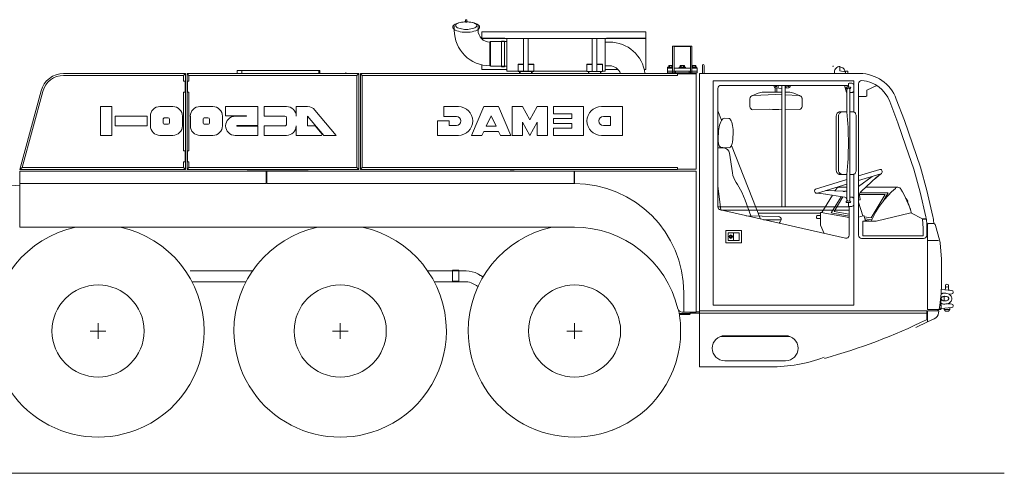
# Model space of a CAD drawing. Extents: x 9713 to 74602, y 19909 to 104081.
# Tile 20 of 25: x 68299 to 74602, y 19950 to 22857. Entities that reach past the tile are written whole.
import ezdxf

# ---------------------------------------------------------------- set-up
doc = ezdxf.new("R2010")
doc.units = 0
doc.header["$LTSCALE"] = 100
doc.header["$MEASUREMENT"] = 0
doc.layers.add('11', color=7, linetype='Continuous')

msp = doc.modelspace()

# ---------------------------------------------------------------- linework, layer by layer
at = {"layer": '11', "color": 7, "linetype": 'Continuous', "lineweight": 9}
for p, q in [((71151.8, 22855), (71151.8, 22852.2)), ((71151.8, 22852.2), (71151.8, 22841.1)), ((71151.8, 22841.1), (71161.8, 22841.1)), ((71159.8, 22857), (71153.8, 22857)), ((71161.8, 22841.1), (71161.8, 22855)), ((71080.6, 22789.7), (71080.6, 22817.3)), ((71233, 22817.3), (71233, 22789.7)), ((71257.8, 22779.4), (71257.8, 22736.4)), ((72307.8, 22779.4), (71257.8, 22779.4)), ((72307.8, 22537), (72307.8, 22779.4)), ((71405.3, 22737.8), (71253.4, 22737.8)), ((72307.8, 22736.4), (71257.8, 22736.4)), ((71309.2, 22713.5), (71312.2, 22716.5)), ((71309.2, 22713.5), (71309.2, 22561.1)), ((71312.2, 22716.5), (71312.2, 22558.1)), ((71312.2, 22716.5), (71416.8, 22716.5)), ((71382.7, 22555.1), (71382.7, 22719.5)), ((71382.7, 22719.5), (71402.7, 22719.5)), ((71402.7, 22719.5), (71402.7, 22555.1)), ((71416.8, 22527.3), (71416.8, 22737.8)), ((71416.8, 22716.5), (71416.8, 22558.1)), ((71523.9, 22737.8), (71523.9, 22524.3)), ((71553.9, 22524.3), (71553.9, 22737.8)), ((71963.9, 22737.8), (71963.9, 22524.3)), ((71993.9, 22524.3), (71993.9, 22737.8)), ((72046.8, 22737.8), (72046.8, 22527.3)), ((72074.4, 22713.5), (72046.8, 22713.5)), ((72307.8, 22737.8), (72054.8, 22737.8)), ((72478.4, 22687.1), (72488.4, 22687.1)), ((72478.4, 22511.9), (72478.4, 22687.1)), ((72488.4, 22687.1), (72488.4, 22684.6)), ((72592.4, 22687.1), (72488.4, 22687.1)), ((72488.4, 22687.1), (72488.4, 22511.9)), ((72488.4, 22684.6), (72592.4, 22684.6)), ((72602.4, 22687.1), (72592.4, 22687.1)), ((72592.4, 22687.1), (72592.4, 22509.9)), ((72592.4, 22684.6), (72592.4, 22687.1)), ((72602.4, 22509.9), (72602.4, 22687.1)), ((71257.8, 22566.9), (71257.8, 22537)), ((71488.9, 22571.2), (71488.9, 22524.3)), ((71523.9, 22571.2), (71488.9, 22571.2)), ((71523.9, 22569.3), (71488.9, 22569.3)), ((71588.9, 22571.2), (71553.9, 22571.2)), ((71588.9, 22569.3), (71553.9, 22569.3)), ((71588.9, 22524.3), (71588.9, 22571.2)), ((71928.9, 22571.2), (71928.9, 22524.3)), ((71963.9, 22571.2), (71928.9, 22571.2)), ((71963.9, 22569.3), (71928.9, 22569.3)), ((72028.9, 22571.2), (71993.9, 22571.2)), ((72028.9, 22569.3), (71993.9, 22569.3)), ((72028.9, 22524.3), (72028.9, 22571.2)), ((69359.8, 22511.9), (68579.9, 22511.9)), ((69347.8, 22499.9), (69359.8, 22511.9)), ((69359.8, 21897), (69359.8, 22511.9)), ((69369.8, 22511.9), (69381.8, 22499.9)), ((69369.8, 22511.9), (69369.8, 21897)), ((70469.8, 22511.9), (69369.8, 22511.9)), ((69690.6, 22532.2), (70212.6, 22532.2)), ((69690.6, 22511.9), (69690.6, 22532.2)), ((69720.6, 22511.9), (69720.6, 22532.2)), ((70219.9, 22532.2), (70212.6, 22532.2)), ((70212.6, 22532.2), (70212.6, 22511.9)), ((70212.6, 22532.2), (70212.6, 22511.9)), ((70219.9, 22511.9), (70219.9, 22532.2)), ((70283, 22512.2), (70219.9, 22512.2)), ((70219.9, 22512.2), (70219.9, 22511.9)), ((70384.8, 22517.2), (70388.1, 22517.2)), ((70469.8, 22511.9), (70457.8, 22499.9)), ((70469.8, 21897), (70469.8, 22511.9)), ((70491.8, 22499.9), (70479.8, 22511.9)), ((70479.8, 22511.9), (70479.8, 21897)), ((72509.8, 22511.9), (70479.8, 22511.9)), ((71416.8, 22538.4), (71257.8, 22538.4)), ((71257.8, 22537), (71416.8, 22537)), ((71312.2, 22558.1), (71309.2, 22561.1)), ((71416.8, 22558.1), (71312.2, 22558.1)), ((71402.7, 22555.1), (71382.7, 22555.1)), ((71928.9, 22527.3), (71416.8, 22527.3)), ((71488.9, 22524.3), (71523.9, 22524.3)), ((71498.9, 22524.3), (71498.9, 22511.9)), ((71501.9, 22524.3), (71498.9, 22524.3)), ((71501.9, 22511.9), (71501.9, 22524.3)), ((71523.9, 22524.3), (71553.9, 22524.3)), ((71553.9, 22524.3), (71588.9, 22524.3)), ((71575.9, 22524.3), (71575.9, 22511.9)), ((71578.9, 22524.3), (71575.9, 22524.3)), ((71578.9, 22511.9), (71578.9, 22524.3)), ((71928.9, 22524.3), (71963.9, 22524.3)), ((71938.9, 22524.3), (71938.9, 22511.9)), ((71941.9, 22524.3), (71938.9, 22524.3)), ((71941.9, 22511.9), (71941.9, 22524.3)), ((71963.9, 22524.3), (71993.9, 22524.3)), ((71993.9, 22524.3), (72028.9, 22524.3)), ((72015.9, 22524.3), (72015.9, 22511.9)), ((72018.9, 22524.3), (72015.9, 22524.3)), ((72018.9, 22511.9), (72018.9, 22524.3)), ((72046.8, 22527.3), (72028.9, 22527.3)), ((72046.8, 22561.1), (72074.4, 22561.1)), ((72128.7, 22538.4), (72046.8, 22538.4)), ((72046.8, 22537), (72130, 22537)), ((72307.8, 22538.4), (72296.7, 22538.4)), ((72297, 22537), (72307.8, 22537)), ((72445.4, 22547.1), (72478.4, 22547.1)), ((72445.4, 22527.1), (72445.4, 22547.1)), ((72445.4, 22527.1), (72635.4, 22527.1)), ((72445.4, 22517.1), (72445.4, 22527.1)), ((72478.4, 22527.1), (72445.4, 22527.1)), ((72635.4, 22517.1), (72445.4, 22517.1)), ((72478.4, 22553.6), (72446.4, 22553.1)), ((72446.4, 22553.1), (72446.4, 22547.1)), ((72446.4, 22547.1), (72478.4, 22547.1)), ((72452.5, 22511.9), (72452.5, 22515.8)), ((72453.2, 22553.6), (72453.2, 22562.2)), ((72478.4, 22553.6), (72453.2, 22553.6)), ((72455.1, 22553.6), (72455.1, 22553.1)), ((72455.1, 22553.1), (72477.6, 22553.1)), ((72456, 22563.6), (72476.8, 22563.6)), ((72456, 22517.1), (72476.8, 22517.1)), ((72458.8, 22562.2), (72458.8, 22553.6)), ((72459.3, 22511.9), (72459.3, 22515.9)), ((72473.4, 22511.9), (72473.4, 22515.9)), ((72473.9, 22562.2), (72473.9, 22553.6)), ((72477.6, 22553.1), (72477.6, 22553.6)), ((72488.4, 22547.1), (72592.4, 22547.1)), ((72592.4, 22527.1), (72488.4, 22527.1)), ((72490.3, 22517), (72490.3, 22511.9)), ((72590.3, 22517), (72490.3, 22517)), ((72496.8, 22527.1), (72496.8, 22517.1)), ((72509.8, 22499.9), (72509.8, 22511.9)), ((72509.8, 22509.9), (72629.8, 22509.9)), ((72560.4, 22553.1), (72520.4, 22553.1)), ((72520.4, 22553.1), (72520.4, 22547.1)), ((72520.4, 22547.1), (72560.4, 22547.1)), ((72526.5, 22515.8), (72526.5, 22509.9)), ((72527.2, 22553.6), (72527.2, 22562.2)), ((72553.6, 22553.6), (72527.2, 22553.6)), ((72529.1, 22553.6), (72529.1, 22553.1)), ((72529.1, 22553.1), (72551.6, 22553.1)), ((72530, 22563.6), (72550.8, 22563.6)), ((72530, 22517.1), (72550.8, 22517.1)), ((72532.8, 22562.2), (72532.8, 22553.6)), ((72533.3, 22509.9), (72533.3, 22515.9)), ((72547.4, 22509.9), (72547.4, 22515.9)), ((72547.9, 22562.2), (72547.9, 22553.6)), ((72551.6, 22553.1), (72551.6, 22553.6)), ((72553.6, 22562.2), (72553.6, 22553.6)), ((72554.2, 22509.9), (72554.2, 22515.8)), ((72560.4, 22547.1), (72560.4, 22553.1)), ((72583.8, 22527.1), (72583.8, 22517.1)), ((72590.3, 22509.9), (72590.3, 22517)), ((72627.6, 22553.6), (72602.4, 22553.6)), ((72634.4, 22553.1), (72602.4, 22553.1)), ((72602.4, 22547.1), (72634.4, 22547.1)), ((72602.4, 22547.1), (72635.4, 22547.1)), ((72635.4, 22527.1), (72602.4, 22527.1)), ((72603.1, 22553.6), (72603.1, 22553.1)), ((72603.1, 22553.1), (72625.6, 22553.1)), ((72604, 22563.6), (72624.8, 22563.6)), ((72604, 22517.1), (72624.8, 22517.1)), ((72606.8, 22562.2), (72606.8, 22553.6)), ((72607.3, 22509.9), (72607.3, 22515.9)), ((72621.4, 22509.9), (72621.4, 22515.9)), ((72621.9, 22562.2), (72621.9, 22553.6)), ((72625.6, 22553.1), (72625.6, 22553.6)), ((72627.6, 22562.2), (72627.6, 22553.6)), ((72628.2, 22515.8), (72628.2, 22509.9)), ((72629.8, 22509.9), (72629.8, 21899)), ((72634.4, 22547.1), (72634.4, 22553.1)), ((72635.4, 22547.1), (72635.4, 22527.1)), ((72635.4, 22527.1), (72635.4, 22517.1)), ((72649.8, 22511.9), (72649.8, 20976.9)), ((73675.6, 22511.9), (72649.8, 22511.9)), ((72668.8, 22511.9), (72668.8, 22563.4)), ((72680.8, 22511.9), (72668.8, 22511.9)), ((72680.8, 22563.4), (72680.8, 22549.6)), ((72680.8, 22549.6), (72680.8, 22526.9)), ((72680.8, 22526.9), (72680.8, 22511.9)), ((73514.8, 22521.9), (73514.8, 22511.9)), ((73514.8, 22511.9), (73584.8, 22511.9)), ((73549.8, 22556.9), (73549.8, 22553.9)), ((73549.8, 22553.9), (73549.8, 22529.9)), ((73549.8, 22529.9), (73581.8, 22521.9)), ((73599.9, 22526.9), (73581.4, 22526.9)), ((73581.8, 22521.9), (73584.8, 22521.9)), ((73584.8, 22511.9), (73584.8, 22521.9)), ((73599.9, 22511.9), (73599.9, 22526.9)), ((69347.8, 22499.9), (68579.9, 22499.9)), ((69347.8, 22461.9), (69347.8, 22499.9)), ((69359.8, 22461.9), (69347.8, 22461.9)), ((69357.8, 22461.9), (69357.8, 22391.9)), ((69369.8, 22461.9), (69381.8, 22461.9)), ((69371.8, 22461.9), (69371.8, 22391.9)), ((69381.8, 22461.9), (69381.8, 22499.9)), ((69381.8, 22499.9), (70457.8, 22499.9)), ((70457.8, 22499.9), (70457.8, 21909)), ((70491.8, 21909), (70491.8, 22499.9)), ((70491.8, 22499.9), (72509.8, 22499.9)), ((72738.5, 22466.1), (72738.5, 21026.7)), ((73638.5, 22466.1), (72738.5, 22466.1)), ((73603.5, 22444.9), (73603.5, 22424.9)), ((73626, 22449.9), (73608.5, 22449.9)), ((73638.5, 22265.6), (73638.5, 22466.1)), ((73668.5, 21475.3), (73668.5, 22446.6)), ((68435, 22400.8), (68299.8, 21897)), ((68446.6, 22397.7), (68315.4, 21909)), ((69347.8, 22391.9), (69359.8, 22391.9)), ((69347.8, 22017), (69347.8, 22391.9)), ((69381.8, 22391.9), (69369.8, 22391.9)), ((69381.8, 22017), (69381.8, 22391.9)), ((72768.5, 21657), (72768.5, 22416.1)), ((72788.5, 22436.1), (73588.5, 22436.1)), ((72985.2, 22368.8), (73025.8, 22385.7)), ((73140, 22378.2), (72993.1, 22370.7)), ((73060.4, 22392.7), (73140.1, 22392.7)), ((73128.8, 22429.8), (73128.8, 22431.6)), ((73135, 22392.7), (73135, 22417.7)), ((73178.5, 22415.8), (73137.8, 22419.8)), ((73178.5, 22376.2), (73140, 22378.2)), ((73178.5, 22392.7), (73140.1, 22392.7)), ((73145, 22417.7), (73145, 22395.7)), ((73154.8, 22418.2), (73154.8, 22436.1)), ((73178.5, 22436.1), (73178.5, 21657)), ((73198.5, 22436.1), (73178.5, 22436.1)), ((73198.5, 22422.2), (73198.5, 22436.1)), ((73198.5, 22409), (73198.5, 22422.2)), ((73221.8, 22419.8), (73198.5, 22417.5)), ((73198.5, 22402.9), (73198.5, 22409)), ((73198.5, 22270.6), (73198.5, 22402.9)), ((73219.7, 22392.7), (73198.5, 22392.7)), ((73204.8, 22418.2), (73204.8, 22436.1)), ((73230.8, 22431.6), (73230.8, 22429.8)), ((73294.9, 22368.8), (73254.3, 22385.7)), ((73579.5, 22436.1), (73592, 22389.5)), ((73592, 22389.5), (73594.1, 22389.5)), ((73603.5, 22424.9), (73593.5, 22424.9)), ((73593.5, 22414.9), (73596, 22414.9)), ((73594.5, 22265.8), (73594.5, 22409.9)), ((73613.5, 22424.9), (73603.5, 22424.9)), ((73611, 22414.9), (73613.5, 22414.9)), ((73612.5, 22409.9), (73612.5, 21702)), ((73612.5, 22389.9), (73626, 22389.9)), ((73638.5, 22419.9), (73638.5, 22437.4)), ((73638.5, 22402.4), (73638.5, 22419.9)), ((73720.7, 22369.4), (73720.7, 22402.7)), ((73722.4, 22405.4), (73785.6, 22434.9)), ((72973.1, 22350.7), (72973.1, 22300.1)), ((73286.9, 22370.7), (73198.5, 22375.1)), ((73307.1, 22301.2), (73307.1, 22350.4)), ((73668.5, 22364.9), (73716.2, 22364.9)), ((73867.9, 22332.9), (73919.5, 22196.5)), ((73961.8, 22211.9), (73910.1, 22348.5)), ((68816.9, 22300.4), (68888.8, 22300.4)), ((68816.9, 22115.6), (68816.9, 22300.4)), ((68888.8, 22300.4), (68888.8, 22115.6)), ((69196.7, 22300.1), (69278.8, 22300.1)), ((69452.5, 22300.1), (69534.7, 22300.1)), ((69616.9, 22300.1), (69822.2, 22300.1)), ((69616.9, 22241.1), (69616.9, 22300.1)), ((69822.2, 22300.1), (69822.2, 22178.2)), ((69863.2, 22300.1), (70007, 22300.1)), ((69863.2, 22238.5), (69863.2, 22300.1)), ((70068.6, 22300.1), (70141.5, 22300.1)), ((70068.6, 22238.5), (70068.6, 22300.1)), ((70188.6, 22278.1), (70325.2, 22115.3)), ((71014.3, 22300.1), (71014.3, 22237.1)), ((71106.7, 22300.1), (71014.3, 22300.1)), ((71190.7, 22115.3), (71270.5, 22300.1)), ((71270.5, 22300.1), (71362.9, 22300.1)), ((71362.9, 22300.1), (71442.7, 22115.3)), ((71451.1, 22300.1), (71518.3, 22300.1)), ((71451.1, 22115.3), (71451.1, 22300.1)), ((71518.3, 22300.1), (71564.5, 22216.1)), ((71564.5, 22216.1), (71610.7, 22300.1)), ((71610.7, 22300.1), (71677.9, 22300.1)), ((71677.9, 22300.1), (71677.9, 22115.3)), ((71715.7, 22300.1), (71715.7, 22253.9)), ((71908.9, 22300.1), (71715.7, 22300.1)), ((71715.7, 22253.9), (71833.3, 22253.9)), ((71833.3, 22253.9), (71833.3, 22224.5)), ((71908.9, 22115.3), (71908.9, 22300.1)), ((72156.7, 22300.1), (72022.3, 22300.1)), ((72156.7, 22115.3), (72156.7, 22300.1)), ((72791.8, 22213.2), (72768.5, 22272.5)), ((72991.1, 22280.2), (73097.2, 22282.7)), ((73198.5, 22282.5), (73289.3, 22281.3)), ((73198.5, 21657), (73198.5, 22270.6)), ((73564.9, 22265.8), (73546.9, 22265.8)), ((73594.5, 22265.8), (73564.9, 22265.8)), ((73636.6, 22265.8), (73612.5, 22265.8)), ((68909.3, 22177), (68909.3, 22238.6)), ((68909.3, 22238.6), (69114.6, 22238.6)), ((69114.6, 22238.6), (69114.6, 22177)), ((69135.1, 22176.9), (69135.1, 22238.5)), ((69217.2, 22197.4), (69217.2, 22218)), ((69227.5, 22228.2), (69248, 22228.2)), ((69248, 22187.2), (69227.5, 22187.2)), ((69258.3, 22218), (69258.3, 22197.4)), ((69340.4, 22238.5), (69340.4, 22176.9)), ((69391, 22176.9), (69391, 22238.5)), ((69473.1, 22197.4), (69473.1, 22218)), ((69483.4, 22228.2), (69503.9, 22228.2)), ((69503.9, 22187.2), (69483.4, 22187.2)), ((69514.2, 22218), (69514.1, 22197.4)), ((69596.3, 22238.5), (69596.3, 22176.9)), ((69750.3, 22241.1), (69616.9, 22241.1)), ((69678.5, 22238.5), (69750.3, 22238.5)), ((69750.3, 22238.5), (69750.3, 22241.1)), ((69996.7, 22238.5), (69863.2, 22238.5)), ((70007, 22187.2), (70007, 22228.2)), ((70140.4, 22239.7), (70140.4, 22176.9)), ((70244.8, 22115.3), (70140.4, 22239.7)), ((70972.3, 22207.7), (70972.3, 22115.3)), ((71047.9, 22207.7), (70972.3, 22207.7)), ((71014.3, 22237.1), (71047.9, 22237.1)), ((71047.9, 22237.1), (71094.1, 22237.1)), ((71047.9, 22178.3), (71047.9, 22207.7)), ((71285.4, 22174.1), (71316.7, 22241.3)), ((71316.7, 22241.3), (71348.1, 22174.1)), ((71518.3, 22199.3), (71518.3, 22115.3)), ((71564.5, 22115.3), (71518.3, 22199.3)), ((71610.7, 22199.3), (71564.5, 22115.3)), ((71610.7, 22115.3), (71610.7, 22199.3)), ((71715.7, 22224.5), (71715.7, 22190.9)), ((71833.3, 22224.5), (71715.7, 22224.5)), ((71715.7, 22190.9), (71833.3, 22190.9)), ((71833.3, 22190.9), (71833.3, 22161.5)), ((72081.1, 22237.1), (72034.9, 22237.1)), ((72081.1, 22178.3), (72081.1, 22237.1)), ((72807.3, 22225.4), (72838.1, 22224.1)), ((73525.7, 22235.8), (73525.7, 21895.8)), ((73539.9, 22235.8), (73539.9, 21895.8)), ((73653.1, 21895.8), (73653.1, 22235.8)), ((73919.5, 22196.5), (73972.2, 22047.3)), ((74014.8, 22061.9), (73961.8, 22211.9)), ((69114.6, 22177), (68909.3, 22177)), ((69688.7, 22178.2), (69749, 22178.2)), ((69688.7, 22175.6), (69822.2, 22175.6)), ((69822.2, 22178.2), (69690, 22178.2)), ((69750.3, 22175.6), (69690, 22175.6)), ((69822.2, 22175.6), (69822.2, 22115.3)), ((69863.2, 22176.9), (69996.7, 22176.9)), ((69863.2, 22115.3), (69863.2, 22176.9)), ((70068.6, 22115.3), (70068.6, 22176.9)), ((70140.4, 22176.9), (70189.8, 22176.9)), ((70189.8, 22176.9), (70235.4, 22122.6)), ((71094.1, 22178.3), (71047.9, 22178.3)), ((71269.7, 22140.5), (71257.9, 22115.3)), ((71363.8, 22140.5), (71269.7, 22140.5)), ((71348.1, 22174.1), (71285.4, 22174.1)), ((71375.5, 22115.3), (71363.8, 22140.5)), ((71715.7, 22161.5), (71715.7, 22115.3)), ((71833.3, 22161.5), (71715.7, 22161.5)), ((72034.9, 22178.3), (72081.1, 22178.3)), ((72770.5, 22089.8), (72772.9, 22145.7)), ((72865.4, 22141.6), (72862.9, 22085.7)), ((68888.8, 22115.6), (68816.9, 22115.6)), ((69278.8, 22115.3), (69196.7, 22115.3)), ((69534.7, 22115.3), (69452.5, 22115.3)), ((69822.2, 22115.3), (69678.5, 22115.3)), ((70007, 22115.3), (69863.2, 22115.3)), ((70231.2, 22115.3), (70068.6, 22115.3)), ((70235.4, 22122.6), (70231.2, 22115.3)), ((70325.2, 22115.3), (70244.8, 22115.3)), ((70972.3, 22115.3), (71106.7, 22115.3)), ((71257.9, 22115.3), (71190.7, 22115.3)), ((71442.7, 22115.3), (71375.5, 22115.3)), ((71518.3, 22115.3), (71451.1, 22115.3)), ((71677.9, 22115.3), (71610.7, 22115.3)), ((71715.7, 22115.3), (71908.9, 22115.3)), ((72022.3, 22115.3), (72156.7, 22115.3)), ((74064.8, 21911.9), (74014.8, 22061.9)), ((69359.8, 22017), (69347.8, 22017)), ((69357.8, 22017), (69357.8, 21947)), ((69369.8, 22017), (69381.8, 22017)), ((69371.8, 22017), (69371.8, 21947)), ((72768.8, 22036.7), (72805.4, 22035.3)), ((72799.1, 22038.5), (72788.3, 22038.9)), ((72840.7, 22036.6), (72799.1, 22038.5)), ((72843.4, 22000.9), (72861, 21876.1)), ((73041.5, 21579.1), (72855.7, 22051)), ((73972.2, 22047.3), (74021.7, 21898.9)), ((69347.8, 21947), (69359.8, 21947)), ((69347.8, 21909), (69347.8, 21947)), ((69381.8, 21947), (69369.8, 21947)), ((69381.8, 21909), (69381.8, 21947)), ((68315.4, 21909), (68299.8, 21897)), ((68299.8, 21897), (69359.8, 21897)), ((68300.3, 21887), (68300.3, 21807)), ((69876.8, 21887), (68300.3, 21887)), ((68300.3, 21887), (72500.3, 21887)), ((68300.3, 21527), (68300.3, 21887)), ((68315.4, 21909), (69347.8, 21909)), ((69347.8, 21909), (69359.8, 21897)), ((69381.8, 21909), (69369.8, 21897)), ((69369.8, 21897), (70469.8, 21897)), ((70457.8, 21909), (69381.8, 21909)), ((69610.6, 21897), (69610.6, 21896.7)), ((69904.8, 21887.3), (69754.8, 21887.3)), ((69876.8, 21807), (69876.8, 21887)), ((69879.8, 21887), (71847.8, 21887)), ((69879.8, 21807), (69879.8, 21887)), ((69879.8, 21887), (69879.8, 21806.9)), ((69904.8, 21887.3), (69994.8, 21887.3)), ((69940.9, 21887), (69940.9, 21887.2)), ((69978.9, 21887.2), (69978.9, 21887)), ((70144.8, 21887.3), (69994.8, 21887.3)), ((70212.6, 21887.2), (70219.9, 21887.2)), ((70457.8, 21909), (70469.8, 21897)), ((70491.8, 21909), (70479.8, 21897)), ((70479.8, 21897), (72509.8, 21897)), ((72509.8, 21909), (70491.8, 21909)), ((70901.8, 21887.2), (72219.8, 21887.2)), ((71438.9, 21897), (71438.9, 21895.1)), ((71464.9, 21895.1), (71443.9, 21895.1)), ((71847.8, 21887), (71847.8, 21807)), ((71849.8, 21887), (72629.8, 21887)), ((71849.8, 21807), (71849.8, 21887)), ((72279.8, 21887.2), (72219.8, 21887.2)), ((72509.8, 21897), (72509.8, 21909)), ((72629.8, 21899), (72509.8, 21899)), ((72629.8, 21887), (72629.8, 20982.1)), ((73668.5, 21855.6), (73805.1, 21897.4)), ((73817.5, 21890.7), (73818.9, 21886.4)), ((73818.9, 21886.4), (73819.1, 21885.5)), ((74021.7, 21898.9), (74062.2, 21750.8)), ((74105.8, 21761.9), (74064.8, 21911.9)), ((72885.2, 21813.1), (72892.8, 21801.8)), ((73594.5, 21833), (73393.8, 21771.6)), ((73546.9, 21865.8), (73564.9, 21865.8)), ((73564.9, 21865.8), (73594.5, 21865.8)), ((73594.5, 21702), (73594.5, 21865.8)), ((73612.5, 21865.8), (73636.6, 21865.8)), ((73638.5, 21026.7), (73638.5, 21866)), ((73810.5, 21869.2), (73668.5, 21825.8)), ((73668.5, 21787.6), (73756.6, 21852.7)), ((73781.4, 21844.6), (73688.5, 21757.8)), ((73793.3, 21854.2), (73769.5, 21833.4)), ((73814.9, 21871.5), (73781.4, 21844.6)), ((68300.3, 21792.4), (68164.5, 21803.6)), ((68300.3, 21807), (69876.8, 21807)), ((71847.8, 21807), (69879.8, 21807)), ((72775.3, 21721.9), (72768.5, 21792.9)), ((72892.8, 21801.8), (72920.8, 21751.1)), ((72920.8, 21751.1), (72942.8, 21700.6)), ((73387.2, 21759.1), (73388.5, 21754.8)), ((73388.5, 21754.8), (73388.8, 21753.9)), ((73405, 21745.3), (73594.5, 21803.2)), ((73569.1, 21757), (73458.9, 21761.7)), ((73526.5, 21773.5), (73517.8, 21759.2)), ((73594.5, 21783.2), (73543.6, 21783.2)), ((73594.5, 21760.3), (73590.1, 21758.9)), ((73678.2, 21748.2), (73858.1, 21748.2)), ((73688.5, 21757.8), (73679.2, 21749.2)), ((73921.1, 21783.2), (73715.7, 21783.2)), ((73858.1, 21748.2), (73823.4, 21690.3)), ((74062.2, 21750.8), (74099.8, 21594)), ((74145, 21596.7), (74105.8, 21761.9)), ((72786.2, 21637.5), (72775.3, 21721.9)), ((72942.8, 21700.6), (72978.8, 21599.6)), ((73400.1, 21744.7), (73442.9, 21741.1)), ((73427.7, 21742.4), (73459.1, 21738.5)), ((73501.2, 21731.8), (73433.6, 21620.6)), ((73442.9, 21741.1), (73581, 21719.1)), ((73494.3, 21618.2), (73557.8, 21722.8)), ((73568.4, 21721.1), (73511.8, 21627.8)), ((73593.5, 21694.9), (73596, 21694.9)), ((73603.5, 21684.9), (73593.5, 21684.9)), ((73613.5, 21684.9), (73603.5, 21684.9)), ((73603.5, 21664.9), (73603.5, 21684.9)), ((73611, 21694.9), (73613.5, 21694.9)), ((73612.5, 21719.9), (73626, 21719.9)), ((73638.5, 21707.4), (73638.5, 21689.9)), ((73638.5, 21689.9), (73638.5, 21672.4)), ((73676.3, 21702.2), (73668.5, 21699.8)), ((73695, 21599.7), (73668.5, 21686.5)), ((73839, 21735.7), (73673.5, 21735.7)), ((73673.7, 21733.3), (73678.1, 21705)), ((73749.5, 21586.6), (73839, 21735.7)), ((73846.2, 21728.3), (73840.6, 21718.9)), ((73972.8, 21710), (73983.3, 21693.2)), ((73981, 21691.7), (73983.4, 21686)), ((73982.4, 21691.7), (73981, 21691.7)), ((73983.4, 21686), (73993, 21669.2)), ((73608.5, 21657), (72768.5, 21657)), ((73584.1, 21456.2), (72784.1, 21637.5)), ((72786.3, 21637), (73608.5, 21637)), ((73430.2, 21621.2), (73608.5, 21590.3)), ((73511.8, 21627.8), (73608.5, 21611.1)), ((73626, 21659.9), (73608.5, 21659.9)), ((73608.5, 21659.9), (73608.5, 21475.7)), ((73990.6, 21667.7), (73992.7, 21662)), ((73992.1, 21667.7), (73990.6, 21667.7)), ((73992.7, 21662), (74001.4, 21645.1)), ((74000.6, 21643.7), (73999, 21643.7)), ((72629.8, 21578), (72630.4, 21578)), ((72629.8, 21558), (72630.4, 21558)), ((72950.1, 21600.4), (73154.2, 21595.3)), ((73026.6, 21616.9), (73424.3, 21616.9)), ((73173.8, 21575.3), (73060.5, 21575.3)), ((73173.8, 21573.9), (73166.4, 21560.6)), ((73173.8, 21575.3), (73173.8, 21573.9)), ((73399.3, 21588.2), (73399.3, 21596.2)), ((73404.3, 21601.2), (73424.3, 21601.2)), ((73424.3, 21583.2), (73404.3, 21583.2)), ((73424.3, 21541.2), (73424.3, 21616.2)), ((73608.5, 21598.4), (73494.3, 21618.2)), ((73698.1, 21600.6), (73668.5, 21591.6)), ((73695.7, 21471.2), (73695.7, 21561.6)), ((73700.7, 21566.6), (73781.5, 21566.6)), ((73713.8, 21566.6), (73704.4, 21597.3)), ((73705.3, 21594.3), (73749.5, 21586.6)), ((73753.1, 21573.3), (73709.4, 21580.9)), ((73712, 21572.3), (73745.1, 21566.6)), ((73781.5, 21566.6), (74003.1, 21619.7)), ((74003.1, 21619.7), (74078, 21581.6)), ((74078, 21581.6), (74083, 21518.2)), ((74102.3, 21582.3), (74078.2, 21580.2)), ((74078.5, 21576.2), (74103, 21578.3)), ((71849.8, 21527), (68300.3, 21527)), ((72629.8, 21538), (72630.4, 21538)), ((72818.5, 21506.7), (72918.5, 21506.7)), ((72818.5, 21426.7), (72818.5, 21506.7)), ((72918.5, 21506.7), (72918.5, 21426.7)), ((73448.3, 21486.9), (73424.8, 21539.2)), ((74083, 21518.2), (74083, 21471.2)), ((74104.7, 21556.3), (74104.7, 21475.3)), ((74109.7, 20998.9), (74109.7, 21543.9)), ((74117.7, 21551.9), (74144.1, 21551.9)), ((74149.7, 21551), (74149.7, 21556.3)), ((74161.4, 21538.8), (74187.3, 21445.7)), ((72833.5, 21491.7), (72903.5, 21491.7)), ((72833.5, 21441.7), (72833.5, 21491.7)), ((72903.5, 21441.7), (72833.5, 21441.7)), ((72848.9, 21464.3), (72849.1, 21464.7)), ((72849.2, 21463.1), (72848.9, 21464.3)), ((72849.1, 21464.7), (72849.4, 21465.4)), ((72849.2, 21470.4), (72850.8, 21470.9)), ((72850.6, 21469.3), (72849.2, 21470.4)), ((72850.4, 21462.4), (72849.2, 21463.1)), ((72849.4, 21465.4), (72849.9, 21465.4)), ((72849.9, 21465.4), (72850.5, 21466.1)), ((72850.1, 21467.7), (72850.6, 21468)), ((72850.5, 21467.2), (72850.1, 21467.7)), ((72851.8, 21462.4), (72850.4, 21462.4)), ((72850.5, 21471.8), (72851.5, 21472.7)), ((72850.8, 21470.9), (72850.5, 21471.8)), ((72850.5, 21466.1), (72850.5, 21467.2)), ((72850.6, 21468), (72850.6, 21469.3)), ((72851.5, 21472.7), (72852.1, 21472.7)), ((72852.8, 21463.1), (72851.8, 21462.4)), ((72852.1, 21472.7), (72852.3, 21471.6)), ((72852.5, 21467.4), (72852.1, 21467.1)), ((72852.1, 21467.1), (72852.1, 21465.9)), ((72852.1, 21465.9), (72852.5, 21465.5)), ((72852.3, 21471.6), (72853.2, 21471.6)), ((72852.6, 21470.7), (72852.3, 21469.4)), ((72852.3, 21469.4), (72852.3, 21468.2)), ((72852.3, 21468.2), (72852.5, 21467.4)), ((72852.5, 21465.5), (72852.7, 21465.2)), ((72853.2, 21471.6), (72852.6, 21470.7)), ((72852.7, 21465.2), (72853.1, 21464.2)), ((72853.1, 21464.2), (72852.8, 21463.1)), ((72868.5, 21491.7), (72868.5, 21441.7)), ((72903.5, 21491.7), (72903.5, 21441.7)), ((74084.7, 21455.3), (73688.5, 21455.3)), ((74083, 21471.2), (73695.7, 21471.2)), ((74109.7, 21441.9), (74180.4, 21441.9)), ((72918.5, 21426.7), (72818.5, 21426.7)), ((74190.6, 21427.6), (74199.7, 21322.5)), ((69792.1, 21247.1), (69389.9, 21247.1)), ((71156.8, 21247.1), (70907, 21247.1)), ((71156.8, 21247.1), (70907, 21247.1)), ((71069.8, 21252.1), (71109.8, 21252.1)), ((71069.8, 21177.1), (71069.8, 21252.1)), ((71109.8, 21252.1), (71109.8, 21177.1)), ((71069.8, 21182.1), (71109.8, 21182.1)), ((69748.2, 21177.1), (69401, 21177.1)), ((71156.8, 21177.1), (70951, 21177.1)), ((71156.8, 21177.1), (70951, 21177.1)), ((71109.8, 21177.1), (71069.8, 21177.1)), ((74198.4, 21127.5), (74265.5, 21121.6)), ((74224.7, 21132.5), (74224.7, 21153)), ((74244.7, 21153), (74244.7, 21132.5)), ((72549.8, 20982.1), (72549.8, 21107)), ((74194.6, 21075.5), (74194.6, 21045.4)), ((74198, 21061.4), (74194.6, 21045.4)), ((74195.3, 21090.3), (74198, 21077.7)), ((74198, 21077.7), (74198, 21061.4)), ((74217.2, 21055), (74217.2, 21084.1)), ((74265.5, 21099.5), (74247.6, 21097.9)), ((74252.2, 21098.3), (74252.2, 21095.1)), ((74274.7, 21111.6), (74274.7, 21109.5)), ((74104.8, 20991.9), (72649.8, 20991.9)), ((72649.8, 20991.9), (72649.8, 20631.9)), ((72738.5, 21026.7), (73638.5, 21026.7)), ((74104.8, 20934.4), (74104.8, 20991.9)), ((74109.7, 21008.9), (74109.7, 21001.9)), ((74181.2, 20998.9), (74109.7, 20998.9)), ((74109.7, 20990.9), (74181.8, 20990.9)), ((74109.7, 20919.9), (74109.7, 20990.9)), ((74176.7, 20995), (74176.7, 20996.9)), ((74180.7, 20991.9), (74177.9, 20993.2)), ((74178.7, 20998.9), (74182.5, 20998.9)), ((74179.1, 20992.6), (74180.7, 20991.9)), ((74187.9, 21025.7), (74184.2, 21001.5)), ((74184.8, 21000.5), (74193.9, 21000.5)), ((74185.1, 21007.5), (74194.8, 21007.5)), ((74194.8, 21026.5), (74188.1, 21026.5)), ((74194.8, 21033.5), (74189.1, 21033.5)), ((74194.6, 21045.4), (74192.7, 21045.4)), ((74193.9, 21000.5), (74194.8, 21000.5)), ((74196.6, 21004), (74196.6, 21030)), ((74196.6, 21006.4), (74265.5, 21012.4)), ((74217.2, 21000), (74217.2, 21008.2)), ((74252.2, 21000), (74217.2, 21000)), ((74224.7, 20990), (74217.2, 21000)), ((74244.7, 20990), (74224.7, 20990)), ((74265.5, 21034.5), (74237.4, 21037)), ((74252.2, 21000), (74244.7, 20990)), ((74252.2, 21044), (74252.2, 21035.7)), ((74252.2, 21011.3), (74252.2, 21000)), ((74274.7, 21022.4), (74274.7, 21024.6)), ((72519.3, 20974.1), (72590.3, 20974.1)), ((72520.6, 20968), (72584.7, 20968)), ((72594.8, 20982.1), (72540.3, 20982.1)), ((72629.8, 20982.1), (72549.8, 20982.1)), ((72590.3, 20977.1), (72590.3, 20982.1)), ((72590.3, 20974.1), (72590.3, 20982.1)), ((72629.8, 20977.1), (72590.3, 20977.1)), ((72649.8, 20985.7), (72629.8, 20985.7)), ((72649.8, 20977.1), (72629.8, 20977.1)), ((72649.8, 20976.9), (74109.7, 20976.9)), ((74152.5, 20939.9), (74109.7, 20919.9)), ((74182.4, 20988.7), (74180.9, 20978.2)), ((68800.3, 20912), (68800.3, 20812)), ((70350.3, 20912), (70350.3, 20812)), ((71850.3, 20912), (71850.3, 20812)), ((74109.7, 20919.9), (74034.7, 20885)), ((68750.3, 20862), (68850.3, 20862)), ((70300.3, 20862), (70400.3, 20862)), ((71800.3, 20862), (71900.3, 20862)), ((73229.6, 20826.9), (72784, 20826.9)), ((73201.8, 20831.9), (72811.8, 20831.9)), ((72649.8, 20631.9), (73103.8, 20631.9)), ((72811.8, 20671.9), (73201.8, 20671.9)), ((74601.7, 19950), (56940.7, 19950))]:
    msp.add_line(p, q, dxfattribs=at)
for points in [[(71070.8, 22809.7), (71071.7, 22814.5), (71074.6, 22819.5), (71079.6, 22824.4), (71086.8, 22829.1), (71096, 22833.3), (71106.8, 22836.8), (71118.9, 22839.6), (71131.6, 22841.5), (71144.4, 22842.7), (71156.8, 22843)], [(71156.8, 22843), (71147, 22842.8), (71136.8, 22842), (71126.8, 22840.6), (71117.3, 22838.7), (71108.7, 22836.2), (71101.4, 22833.3), (71095.7, 22830.1), (71091.7, 22826.7), (71089.5, 22823.2), (71088.7, 22819.9)], [(71088.7, 22819.9), (71089.5, 22816.2), (71091.7, 22812.5), (71095.7, 22808.8), (71101.4, 22805.2), (71108.7, 22802.1), (71117.3, 22799.4), (71126.8, 22797.3), (71136.8, 22795.8), (71147, 22795), (71156.8, 22794.7)], [(71156.8, 22843), (71169.3, 22842.7), (71182.1, 22841.5), (71194.8, 22839.6), (71206.8, 22836.8), (71217.6, 22833.3), (71226.8, 22829.1), (71234, 22824.4), (71239, 22819.5), (71241.9, 22814.5), (71242.8, 22809.7)], [(71224.9, 22819.9), (71224.2, 22823.2), (71221.9, 22826.7), (71217.9, 22830.1), (71212.2, 22833.3), (71205, 22836.2), (71196.4, 22838.7), (71186.9, 22840.6), (71176.8, 22842), (71166.7, 22842.8), (71156.8, 22843)], [(71156.8, 22794.7), (71166.7, 22795), (71176.8, 22795.8), (71186.9, 22797.3), (71196.4, 22799.4), (71205, 22802.1), (71212.2, 22805.2), (71217.9, 22808.8), (71221.9, 22812.5), (71224.2, 22816.2), (71224.9, 22819.9)], [(71156.8, 22776.4), (71144.4, 22776.8), (71131.6, 22777.9), (71118.9, 22779.8), (71106.8, 22782.6), (71096, 22786.2), (71086.8, 22790.4), (71079.6, 22795), (71074.6, 22799.9), (71071.7, 22804.9), (71070.8, 22809.7)], [(71242.8, 22809.7), (71241.9, 22804.9), (71239, 22799.9), (71234, 22795), (71226.8, 22790.4), (71217.6, 22786.2), (71206.8, 22782.6), (71194.8, 22779.8), (71182.1, 22777.9), (71169.3, 22776.8), (71156.8, 22776.4)], [(73503.7, 22557.9), (73504, 22557.9), (73504.4, 22558), (73504.7, 22558.1), (73505, 22558.3), (73505.3, 22558.5), (73505.5, 22558.8), (73505.7, 22559.1), (73505.9, 22559.5), (73505.9, 22559.8), (73506, 22560.2)], [(73145.2, 22419.1), (73145.1, 22419), (73145.1, 22418.8), (73145.1, 22418.7), (73145.1, 22418.6), (73145.1, 22418.4), (73145.1, 22418.3), (73145.1, 22418.1), (73145.1, 22418), (73145, 22417.9), (73145, 22417.7)], [(73307.1, 22350.4), (73306.9, 22353.3), (73306.2, 22356.3), (73305, 22359.3), (73303.3, 22362.1), (73301.2, 22364.7), (73298.6, 22366.9), (73295.8, 22368.6), (73292.8, 22369.8), (73289.8, 22370.4), (73286.9, 22370.7)], [(73546.9, 22265.8), (73543.8, 22265.5), (73540.7, 22264.5), (73537.6, 22262.7), (73534.6, 22260.2), (73531.9, 22257), (73529.7, 22253.2), (73527.9, 22249), (73526.6, 22244.6), (73525.9, 22240.1), (73525.7, 22235.8)], [(73564.9, 22265.8), (73561.3, 22265.5), (73557.5, 22264.5), (73553.9, 22262.7), (73550.4, 22260.2), (73547.2, 22257), (73544.6, 22253.2), (73542.5, 22249), (73541, 22244.6), (73540.2, 22240.1), (73539.9, 22235.8)], [(73653.1, 22235.8), (73652.9, 22240.1), (73652.3, 22244.6), (73651.4, 22249), (73650, 22253.2), (73648.2, 22257), (73646.1, 22260.2), (73643.8, 22262.7), (73641.4, 22264.5), (73638.9, 22265.5), (73636.6, 22265.8)], [(72772.9, 22145.7), (72774.5, 22157.5), (72776.6, 22169.6), (72779.4, 22181.5), (72782.7, 22192.7), (72786.5, 22202.7), (72790.6, 22211.1), (72794.9, 22217.7), (72799.2, 22222.2), (72803.4, 22224.7), (72807.3, 22225.4)], [(72838.1, 22224.1), (72841.9, 22223), (72845.8, 22220.1), (72849.7, 22215.3), (72853.4, 22208.4), (72856.8, 22199.6), (72859.7, 22189.3), (72862.1, 22177.9), (72863.8, 22165.8), (72864.9, 22153.6), (72865.4, 22141.6)], [(69690, 22178.2), (69689.8, 22178.2), (69689.6, 22178.1), (69689.4, 22178), (69689.3, 22177.9), (69689.1, 22177.8), (69689, 22177.6), (69688.9, 22177.5), (69688.8, 22177.3), (69688.7, 22177.1), (69688.7, 22176.9)], [(69688.7, 22176.9), (69688.7, 22178.2)], [(69688.7, 22176.9), (69688.7, 22175.6)], [(69690, 22175.6), (69689.8, 22175.6), (69689.6, 22175.7), (69689.4, 22175.7), (69689.3, 22175.8), (69689.1, 22176), (69689, 22176.1), (69688.8, 22176.3), (69688.8, 22176.5), (69688.7, 22176.7), (69688.7, 22176.9)], [(69749, 22178.2), (69749.2, 22178.2), (69749.4, 22178.1), (69749.6, 22178), (69749.8, 22177.9), (69749.9, 22177.8), (69750.1, 22177.6), (69750.2, 22177.5), (69750.3, 22177.3), (69750.3, 22177.1), (69750.3, 22176.9)], [(69750.3, 22176.9), (69750.3, 22175.6)], [(72788.3, 22038.9), (72785.4, 22039.6), (72782.5, 22041.4), (72779.7, 22044.4), (72777.1, 22048.7), (72774.8, 22054.2), (72772.9, 22060.6), (72771.6, 22067.6), (72770.7, 22075), (72770.4, 22082.5), (72770.5, 22089.8)], [(72862.9, 22085.7), (72862.4, 22078.5), (72861.4, 22071.1), (72859.9, 22063.8), (72857.9, 22056.9), (72855.5, 22050.6), (72852.8, 22045.4), (72849.8, 22041.4), (72846.7, 22038.6), (72843.7, 22037), (72840.7, 22036.6)], [(72768.5, 22036.7), (72768.8, 22036.7)], [(73525.7, 21895.8), (73525.9, 21891.4), (73526.6, 21887), (73527.9, 21882.6), (73529.7, 21878.4), (73531.9, 21874.6), (73534.6, 21871.4), (73537.6, 21868.9), (73540.7, 21867.1), (73543.8, 21866.1), (73546.9, 21865.8)], [(73539.9, 21895.8), (73540.2, 21891.4), (73541, 21887), (73542.5, 21882.6), (73544.6, 21878.4), (73547.2, 21874.6), (73550.4, 21871.4), (73553.9, 21868.9), (73557.5, 21867.1), (73561.3, 21866.1), (73564.9, 21865.8)], [(73636.6, 21865.8), (73638.9, 21866.1), (73641.4, 21867.1), (73643.8, 21868.9), (73646.1, 21871.4), (73648.2, 21874.6), (73650, 21878.4), (73651.4, 21882.6), (73652.3, 21887), (73652.9, 21891.4), (73653.1, 21895.8)], [(73590.1, 21758.9), (73588.3, 21758.4), (73586.4, 21757.9), (73584.4, 21757.5), (73582.4, 21757.2), (73580.3, 21757), (73578.1, 21756.9), (73575.9, 21756.8), (73573.7, 21756.8), (73571.4, 21756.9), (73569.1, 21757)], [(74199.7, 21322.5), (74199.7, 21308.5), (74199.7, 21294.5), (74199.7, 21280.4), (74199.7, 21266.2), (74199.7, 21251.9), (74199.7, 21237.6), (74199.7, 21223.2), (74199.7, 21208.6), (74199.7, 21194), (74199.7, 21179.4)], [(71266.5, 21208.6), (71264.5, 21209.5), (71262.3, 21210.5), (71259.8, 21211.7), (71257.2, 21213.1), (71254.2, 21214.7), (71250.8, 21216.6), (71247.1, 21218.7), (71242.8, 21221.2), (71237.8, 21224.1), (71232, 21227.6)], [(71266.5, 21208.6), (71264.5, 21209.5), (71262.3, 21210.5), (71259.8, 21211.7), (71257.2, 21213.1), (71254.2, 21214.7), (71250.8, 21216.6), (71247.1, 21218.7), (71242.8, 21221.2), (71237.8, 21224.1), (71232, 21227.6)], [(71235.6, 21146.9), (71232.3, 21148.4), (71228.9, 21150), (71225.4, 21151.6), (71221.8, 21153.4), (71218.1, 21155.3), (71214.3, 21157.3), (71210.3, 21159.4), (71206.3, 21161.7), (71202.1, 21164.1), (71197.7, 21166.5)], [(71235.6, 21146.9), (71232.3, 21148.4), (71228.9, 21150), (71225.4, 21151.6), (71221.8, 21153.4), (71218.1, 21155.3), (71214.3, 21157.3), (71210.3, 21159.4), (71206.3, 21161.7), (71202.1, 21164.1), (71197.7, 21166.5)], [(74221.6, 21104.3), (74219.1, 21104.5), (74216.5, 21104.6), (74213.9, 21104.5), (74211.3, 21104.1), (74208.7, 21103.6), (74206.2, 21102.9), (74203.6, 21102), (74201.2, 21100.9), (74198.8, 21099.6), (74196.4, 21098.1)], [(74221.6, 21084.3), (74218, 21084.1), (74214.3, 21083.6), (74210.6, 21082.8), (74207.1, 21081.5), (74203.9, 21080), (74201.3, 21078.1), (74199.2, 21076.1), (74197.7, 21073.9), (74196.9, 21071.7), (74196.6, 21069.5)], [(74196.6, 21069.5), (74196.9, 21067.4), (74197.7, 21065.2), (74199.2, 21063), (74201.3, 21061), (74203.9, 21059.1), (74207.1, 21057.5), (74210.6, 21056.3), (74214.3, 21055.4), (74218, 21055), (74221.6, 21054.8)], [(74266.6, 21069.5), (74266.1, 21074.6), (74264.6, 21079.8), (74262, 21084.9), (74258.2, 21089.7), (74253.4, 21094.1), (74247.7, 21097.8), (74241.5, 21100.7), (74234.8, 21102.8), (74228.1, 21103.9), (74221.6, 21104.3)], [(74246.6, 21069.5), (74246.3, 21071.7), (74245.5, 21073.9), (74244, 21076.1), (74241.9, 21078.1), (74239.3, 21080), (74236.1, 21081.5), (74232.6, 21082.8), (74228.9, 21083.6), (74225.2, 21084.1), (74221.6, 21084.3)], [(74221.6, 21054.8), (74225.2, 21055), (74228.9, 21055.4), (74232.6, 21056.3), (74236.1, 21057.5), (74239.3, 21059.1), (74241.9, 21061), (74244, 21063), (74245.5, 21065.2), (74246.3, 21067.4), (74246.6, 21069.5)], [(74221.6, 21034.8), (74228.1, 21035.2), (74234.8, 21036.3), (74241.5, 21038.4), (74247.7, 21041.3), (74253.4, 21045), (74258.2, 21049.4), (74262, 21054.2), (74264.6, 21059.3), (74266.1, 21064.5), (74266.6, 21069.5)], [(74177.9, 20993.2), (74177.7, 20993.3), (74177.5, 20993.4), (74177.3, 20993.6), (74177.1, 20993.7), (74177, 20993.9), (74176.9, 20994.1), (74176.8, 20994.3), (74176.7, 20994.6), (74176.7, 20994.8), (74176.7, 20995)], [(74191.5, 21044.1), (74194.1, 21041.9), (74196.9, 21040), (74199.9, 21038.3), (74202.9, 21037), (74206, 21035.9), (74209.1, 21035.1), (74212.3, 21034.6), (74215.4, 21034.4), (74218.5, 21034.5), (74221.6, 21034.8)]]:
    msp.add_lwpolyline(points, dxfattribs=at)
for centre, radius in [((73140, 22430.7), 4.5), ((73219.5, 22430.7), 4.5), ((72851, 21466.7), 11), ((72851, 21466.7), 9), ((68800.3, 20862), 295), ((70350.3, 20862), 295), ((71850.3, 20862), 295)]:
    msp.add_circle(centre, radius, dxfattribs=at)
for centre, radius, start, end in [((71153.8, 22855), 2, 89.9563, 180), ((71159.8, 22855), 2, 0.06554, 90), ((71309.2, 22789.7), 228.6, 180, -90), ((71309.2, 22789.7), 76.2, 180, -90), ((72074.4, 22484.9), 228.6, 6.79071, 90), ((72674.8, 22563.4), 6, 90.02184, 180), ((72674.8, 22563.4), 6, 0.00729, 90), ((68579.9, 22361.9), 150, 90.00079, 164.97828), ((70283, 22492.1), 20, 81.3303, 90), ((72074.4, 22484.9), 76.2, 20.78067, 90), ((72456, 22511.8), 5.29, 50.32642, 130.8786), ((72456, 22560.1), 3.47, 35.90775, 144.09042), ((72466.4, 22542.8), 20.8, 68.59247, 111.40208), ((72466.4, 22496.3), 20.8, 70.27336, 109.72109), ((72476.8, 22511.8), 5.29, 72.31352, 129.6816), ((72476.8, 22560.2), 3.46, 62.33926, 144.10346), ((72530, 22511.8), 5.29, 50.31586, 130.88317), ((72530, 22560.2), 3.46, 35.89471, 144.11086), ((72540.4, 22542.8), 20.8, 68.59247, 111.40405), ((72540.4, 22496.3), 20.8, 70.28613, 109.7103), ((72550.8, 22511.8), 5.29, 49.11429, 129.6816), ((72550.8, 22560.2), 3.46, 35.88731, 144.10346), ((72604, 22560.2), 3.46, 35.89404, 117.65823), ((72604, 22511.8), 5.29, 50.31108, 107.70412), ((72614.4, 22542.8), 20.8, 68.58939, 111.40516), ((72614.4, 22496.3), 20.8, 70.27108, 109.72535), ((72624.8, 22511.8), 5.29, 49.11887, 129.67105), ((72624.8, 22560.2), 3.46, 35.86687, 144.13131), ((73503.6, 22560.9), 3, -89.95673, -15.07806), ((73549.8, 22521.9), 35, 89.99625, 180), ((73549.8, 22521.9), 32, -0.00137, 90), ((73675.6, 22261.9), 250, 20.25043, 90), ((68579.9, 22361.9), 138, 89.99962, 164.97895), ((73608.5, 22444.9), 5, 90.01748, 180), ((73626, 22437.4), 12.5, 0.00349, 90), ((73688.5, 22446.6), 20, 85.91376, 180), ((73675.3, 22261.7), 205.3, 20.28429, 85.91513), ((72788.5, 22416.1), 20, 90.00874, 180), ((73060.4, 22302.7), 90, 89.9978, 112.62457), ((73138.8, 22431.6), 9.99, 153.6279, 180), ((73138.8, 22429.8), 10, -179.99786, -95.59711), ((73153.1, 22417.7), 18, 170.1475, 180), ((73219.7, 22302.6), 90, 67.37401, 90), ((73220.8, 22429.8), 10, -84.37982, 0), ((73220.8, 22431.6), 10, 0.00067, 26.33897), ((73588.5, 22416.1), 20, 41.41139, 90), ((73593.5, 22419.9), 5, 90, 180), ((73593.5, 22419.9), 5, -179.98251, -90), ((73603.5, 22409.9), 9, 0, 180), ((73613.5, 22419.9), 5, -0.01749, 90), ((73613.5, 22419.9), 5, -90, 0), ((73626, 22402.4), 12.5, -90, 0), ((73723.7, 22402.7), 3, 115.03979, 180), ((72993.1, 22350.7), 20, 90.00874, 180), ((73716.2, 22369.4), 4.5, -89.9903, 0), ((69196.7, 22238.5), 61.6, 89.99645, 180), ((69278.8, 22238.5), 61.6, -0.00568, 90), ((69452.5, 22238.5), 61.6, 89.99219, 180), ((69534.7, 22238.5), 61.6, -0.00426, 90), ((70007, 22238.5), 61.6, -0.00284, 90), ((70141.5, 22238.5), 61.6, 39.98869, 90), ((71106.7, 22207.7), 92.4, -90, 90), ((72022.3, 22207.7), 92.4, 90, -90), ((72993.1, 22300.1), 20, 179.99777, -95.94727), ((73138.7, 22680.5), 400, -95.95322, -84.28998), ((73287.1, 22301.2), 20, -83.63904, 0), ((71376.8, 22065.8), 2226.7, -5.15306, 5.15324), ((69227.5, 22218), 10.3, 89.97444, 180), ((69227.5, 22197.4), 10.3, 179.99573, -90), ((69248, 22218), 10.3, 0.02979, 90), ((69248, 22197.4), 10.3, -90, 0), ((69483.4, 22218), 10.3, 89.98297, 180), ((69483.3, 22197.4), 10.3, 179.98721, -90), ((69503.9, 22218), 10.3, 0.00426, 90), ((69503.9, 22197.4), 10.3, -90.02557, 0), ((69678.5, 22176.9), 61.6, 89.9929, 180), ((69996.7, 22228.2), 10.3, 0.00851, 90), ((69996.7, 22187.2), 10.3, -90.00851, 0), ((71094.1, 22207.7), 29.4, -90, 90), ((72034.9, 22207.7), 29.4, 90, -90), ((69196.7, 22176.9), 61.6, -179.9993, -90), ((69278.8, 22176.9), 61.6, -89.9993, 0), ((69452.6, 22176.9), 61.6, -179.9986, -90), ((69534.7, 22176.9), 61.6, -90.00214, 0), ((69678.4, 22176.9), 61.6, 179.99005, -90), ((70007, 22176.9), 61.6, -89.99716, 0), ((72803.8, 21995.3), 40, 8.00114, 87.70784), ((71443.9, 21904.1), 8.99, -127.75967, -90), ((73009.5, 21897), 150, -172.00021, -145.96942), ((73808, 21887.8), 10, 16.99802, 107.00475), ((73806.7, 21881.6), 13, -73.01231, 17.0186), ((71849.8, 21107), 700, 0.00012, 90), ((73396.8, 21762.1), 10, 107.00195, -163.00223), ((73401.2, 21757.7), 13, -162.99506, -73.00247), ((73543.6, 21763.2), 20, 89.99483, 148.75803), ((73691.5, 21736), 18, 133.02106, -171.26431), ((74280.9, 21331.4), 581.5, 130.25856, 156.14339), ((73921.1, 21763.2), 20, 89.99906, 143.19691), ((73921.1, 21763.2), 20, 23.71173, 90), ((73446.3, 21463.1), 581.5, 15.42899, 31.99759), ((73578.2, 21701.4), 18, 25.28668, 80.97086), ((73593.5, 21689.9), 5, 89.98251, 180), ((73593.5, 21689.9), 5, 179.98251, -90), ((73603.5, 21702), 9, 180, 0), ((73613.5, 21689.9), 5, 0.01749, 90), ((73613.5, 21689.9), 5, -90, 0), ((73626, 21707.4), 12.5, 0.00349, 90), ((73675.6, 21704.6), 2.5, -73.01916, 8.74107), ((73982.4, 21692.7), 0.999, -90.08667, 32.21027), ((72788.5, 21657), 20, -179.99365, -102.77692), ((73429.3, 21616.2), 5, 80.21632, 180), ((73608.5, 21664.9), 5, 179.95627, -90), ((73626, 21672.4), 12.5, -90, 0), ((73992.1, 21668.7), 0.999, -90.04297, 29.75649), ((74000.6, 21644.7), 1, -89.99933, 27.58041), ((73153.8, 21575.3), 20, 0.00661, 88.74984), ((73140.2, 21575.2), 30, -48.40083, -29.05916), ((73404.3, 21596.2), 5, 90.02622, 180), ((73404.3, 21588.2), 5, 179.99127, -90), ((73700.7, 21561.6), 5, 89.99126, 180), ((73699.6, 21595.9), 5, 16.99545, 106.98711), ((73946.7, 21554.8), 158, 0.55096, 14.37717), ((73974.7, 21556.3), 175, 0.00183, 13.34038), ((68799.8, 20862), 680, 102.06622, 180), ((68799.8, 20862), 680, 0.00198, 77.9358), ((70349.8, 20862), 680, 102.06651, 180), ((70349.8, 20862), 680, 0.00198, 77.93587), ((71849.8, 20862), 680, 102.06651, 180), ((71849.8, 20847), 680, 13.44626, 90), ((73429.3, 21541.2), 5, -179.9819, -155.7529), ((74117.7, 21543.9), 8, 89.9836, 180), ((74144.1, 21533.9), 18, 15.54309, 90), ((73588.5, 21475.7), 20, -102.76386, 0), ((73688.5, 21475.3), 20, -179.9978, -90), ((74084.7, 21475.3), 20, -89.99454, 0), ((74090.9, 21418.9), 100, 4.98389, 15.54968), ((71156.8, 21092.1), 155, 60.95644, 90), ((71156.8, 21092.1), 155, 60.95644, 90), ((73199.8, 21179), 1000, -8.81691, 0.02316), ((71156.8, 21092.1), 85, 61.20534, 90), ((71156.8, 21092.1), 85, 61.19646, 90), ((74214.7, 21132.5), 10, -45.15457, 0), ((74234.7, 21153), 10, 0, 180), ((74234.7, 21153), 10, 180, 0), ((74254.7, 21132.5), 10, -179.98907, -90), ((74264.7, 21111.6), 10, 0.00217, 85.00108), ((74264.7, 21109.5), 10, -84.97504, 0), ((72540.3, 21012.1), 30, -166.55322, -90), ((71849.8, 20862), 680, 0.00027, 11.25304), ((74178.7, 20996.9), 2, 90, 180), ((74179.4, 20989.1), 3, -7.97906, 65.00632), ((74181.2, 21001.9), 3, -90.00021, -8.04066), ((74192.2, 21030), 4.33, -54.11414, 54.1169), ((74167.5, 21016.4), 29, -18.38065, 20.26733), ((74192.2, 21004), 4.33, -54.09749, 48.72606), ((74264.7, 21024.6), 10, -0.0153, 85.01776), ((74264.7, 21022.4), 10, -85.01199, 0), ((72584.7, 20973.6), 5.6, -90.01562, 0), ((72402.1, 24437.9), 3895.3, -74.38467, -64.08223), ((74131.4, 20985.2), 50, -65.00209, -7.9998), ((68799.8, 20862), 680, -179.99823, -69.03896), ((68799.8, 20862), 680, -69.03906, 0), ((70349.8, 20862), 680, -179.99823, -69.03896), ((70349.8, 20862), 680, -69.03883, 0), ((71849.8, 20862), 680, -179.99823, -64.59306), ((71849.8, 20862), 680, -69.03877, 0), ((72811.8, 20751.9), 80, 90, -90), ((73201.8, 20751.9), 80, -90, 90), ((73103.8, 21631.9), 1000, -90.00177, -69.82069)]:
    msp.add_arc(centre, radius, start, end, dxfattribs=at)

doc.saveas('drawing.dxf')
